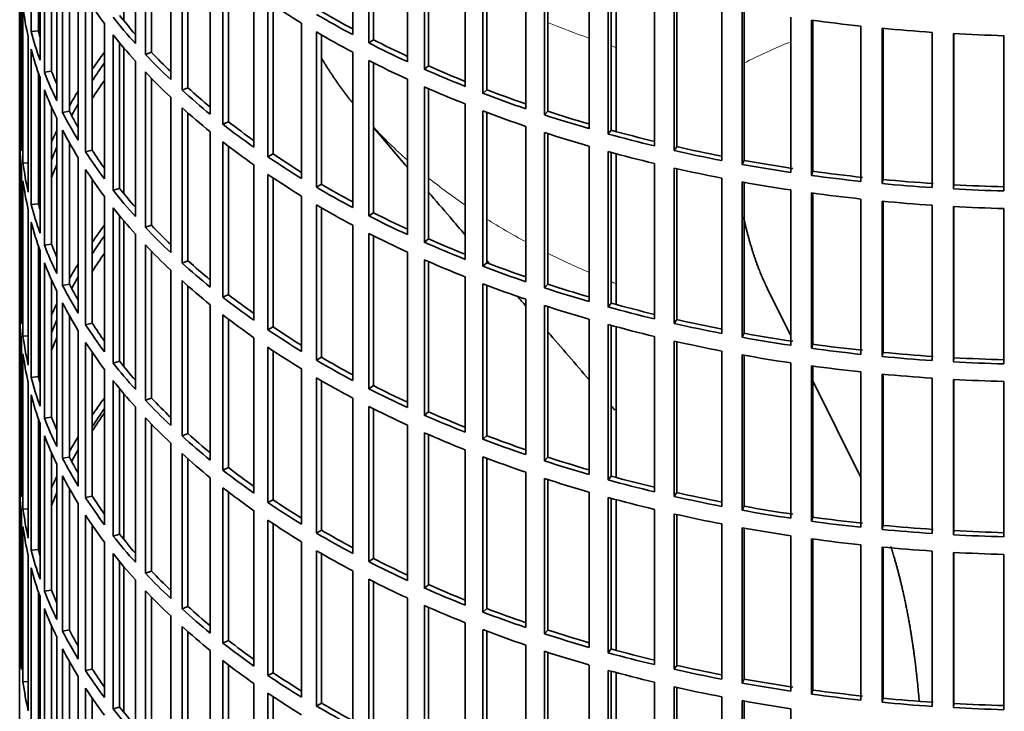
# Model space of a CAD drawing. Header units: millimetres. Extents: x 372 to 1264, y -1719 to 1600.
# Tile 3 of 26: x 971 to 1108, y -1563 to -1466. Entities that reach past the tile are written whole.
import ezdxf

# ---------------------------------------------------------------- set-up
doc = ezdxf.new("R2010")
doc.units = ezdxf.units.MM
doc.layers.add('VSI344-454_FILTR', color=7, linetype='Continuous')
doc.layers.add('VSI344-454_SUPPO', color=7, linetype='Continuous')

# ---------------------------------------------------------------- blocks, each defined once
blk = doc.blocks.new('SE4')
at = {"layer": 'VSI344-454_FILTR', "color": 7, "linetype": 'Continuous', "lineweight": 35}
for p, q in [((970.85, -1324.7), (970.85, -1564.75)), ((972.47, -1467.93), (972.47, -1446.29)), ((1017.23, -1468.36), (1017.23, -1446.73)), ((986.96, -1469.59), (986.96, -1447.96)), ((1019.45, -1469.51), (1019.45, -1447.88)), ((1020.09, -1469.07), (1020.09, -1448.2)), ((973.45, -1467.83), (973.45, -1449.6)), ((988.36, -1471.11), (988.36, -1449.48)), ((973.69, -1471.93), (973.69, -1450.29)), ((989.22, -1470.82), (989.22, -1450.38)), ((1024.84, -1472.13), (1024.84, -1450.49)), ((1027.19, -1473.19), (1027.19, -1451.55)), ((974.31, -1473.61), (974.31, -1451.98)), ((1027.77, -1472.72), (1027.77, -1451.81)), ((975.28, -1473.47), (975.28, -1454.32)), ((991.88, -1474.63), (991.88, -1452.99)), ((1032.88, -1475.57), (1032.88, -1453.94)), ((993.46, -1476.09), (993.46, -1454.45)), ((994.28, -1475.77), (994.28, -1455.19)), ((1035.35, -1476.54), (1035.35, -1454.9)), ((1035.88, -1476.05), (1035.88, -1455.1)), ((976.01, -1477.55), (976.01, -1455.92)), ((1041.32, -1478.69), (1041.32, -1457.05)), ((976.83, -1479.21), (976.83, -1457.57)), ((997.39, -1479.46), (997.39, -1457.82)), ((1043.9, -1479.55), (1043.9, -1457.91)), ((1044.37, -1479.04), (1044.37, -1458.06)), ((970.86, -1480.49), (970.86, -1458.86)), ((977.78, -1479.03), (977.78, -1459.34)), ((999.14, -1480.85), (999.14, -1459.21)), ((999.93, -1480.5), (999.93, -1459.82)), ((1050.11, -1481.46), (1050.11, -1459.82)), ((1052.79, -1482.21), (1052.79, -1460.57)), ((1053.2, -1481.68), (1053.2, -1460.68)), ((979, -1483.07), (979, -1461.43)), ((1003.47, -1484.05), (1003.47, -1462.41)), ((1059.22, -1483.86), (1059.22, -1462.23)), ((971.11, -1484.55), (971.11, -1462.92)), ((980.02, -1484.69), (980.02, -1463.05)), ((1005.39, -1485.37), (1005.39, -1463.73)), ((1061.98, -1484.51), (1061.98, -1462.87)), ((1062.33, -1483.97), (1062.33, -1462.95)), ((971.31, -1486.27), (971.31, -1464.63)), ((980.95, -1484.47), (980.95, -1464.44)), ((1006.13, -1484.98), (1006.13, -1464.23)), ((1068.59, -1485.9), (1068.59, -1464.26)), ((1071.43, -1486.43), (1071.43, -1464.79)), ((1071.71, -1485.87), (1071.71, -1464.84)), ((1078.19, -1487.55), (1078.19, -1465.91)), ((1081.09, -1487.97), (1081.09, -1466.33)), ((1081.29, -1487.4), (1081.29, -1466.36)), ((973.45, -1467.83), (972.47, -1467.93)), ((982.66, -1488.46), (982.66, -1466.82)), ((1010.1, -1488.39), (1010.1, -1466.75)), ((1012.17, -1489.63), (1012.17, -1467.99)), ((1087.97, -1488.81), (1087.97, -1467.17)), ((1090.9, -1489.11), (1090.9, -1467.47)), ((1091.04, -1488.54), (1091.04, -1467.48)), ((1097.87, -1489.67), (1097.87, -1468.04)), ((972.05, -1490.31), (972.05, -1468.67)), ((983.87, -1490.03), (983.87, -1468.39)), ((1012.86, -1489.21), (1012.86, -1468.39)), ((1020.09, -1469.07), (1019.45, -1469.51)), ((1100.84, -1489.85), (1100.84, -1468.22)), ((1100.91, -1489.28), (1100.91, -1468.22)), ((1107.86, -1490.14), (1107.86, -1468.5)), ((972.47, -1492.02), (972.47, -1470.38)), ((984.77, -1489.78), (984.77, -1469.5)), ((986.96, -1493.68), (986.96, -1472.04)), ((989.22, -1470.82), (988.36, -1471.11)), ((1017.23, -1492.45), (1017.23, -1470.81)), ((1019.45, -1493.6), (1019.45, -1471.96)), ((975.28, -1473.47), (974.31, -1473.61)), ((1020.09, -1493.16), (1020.09, -1472.29)), ((1027.77, -1472.72), (1027.19, -1473.19)), ((973.45, -1491.91), (973.45, -1473.69)), ((973.69, -1496.01), (973.69, -1474.38)), ((988.36, -1495.2), (988.36, -1473.56)), ((989.22, -1494.91), (989.22, -1474.47)), ((1024.84, -1496.21), (1024.84, -1474.58)), ((974.31, -1497.7), (974.31, -1476.06)), ((994.28, -1475.77), (993.46, -1476.09)), ((1027.19, -1497.27), (1027.19, -1475.64)), ((1027.77, -1496.81), (1027.77, -1475.89)), ((1035.88, -1476.05), (1035.35, -1476.54)), ((991.88, -1498.72), (991.88, -1477.08)), ((975.28, -1497.56), (975.28, -1478.41)), ((993.46, -1500.18), (993.46, -1478.54)), ((1032.88, -1499.66), (1032.88, -1478.02)), ((1035.35, -1500.62), (1035.35, -1478.99)), ((976.01, -1501.64), (976.01, -1480)), ((977.78, -1479.03), (976.83, -1479.21)), ((994.28, -1499.85), (994.28, -1479.28)), ((1035.88, -1500.13), (1035.88, -1479.19)), ((1044.37, -1479.04), (1043.9, -1479.55)), ((971.11, -1480.49), (970.86, -1480.49)), ((976.83, -1503.3), (976.83, -1481.66)), ((999.93, -1480.5), (999.14, -1480.85)), ((1041.32, -1502.77), (1041.32, -1481.14)), ((1053.2, -1481.68), (1052.79, -1482.21)), ((970.86, -1504.58), (970.86, -1482.94)), ((997.39, -1503.54), (997.39, -1481.91)), ((1043.9, -1503.64), (1043.9, -1482)), ((1044.37, -1503.13), (1044.37, -1482.15)), ((977.78, -1503.12), (977.78, -1483.43)), ((980.95, -1484.47), (980.02, -1484.69)), ((999.14, -1504.94), (999.14, -1483.3)), ((999.93, -1504.58), (999.93, -1483.91)), ((1050.11, -1505.54), (1050.11, -1483.91)), ((1062.33, -1483.97), (1061.98, -1484.51)), ((979, -1507.16), (979, -1485.52)), ((1006.13, -1484.98), (1005.39, -1485.37)), ((1052.79, -1506.3), (1052.79, -1484.66)), ((1053.2, -1505.77), (1053.2, -1484.77)), ((971.11, -1508.64), (971.11, -1487)), ((972.05, -1486.23), (971.31, -1486.27)), ((980.02, -1508.78), (980.02, -1487.14)), ((1003.47, -1508.14), (1003.47, -1486.5)), ((1059.22, -1507.95), (1059.22, -1486.31)), ((1061.98, -1508.59), (1061.98, -1486.96)), ((1062.33, -1508.05), (1062.33, -1487.03)), ((1071.71, -1485.87), (1071.43, -1486.43)), ((980.95, -1508.56), (980.95, -1488.53)), ((1005.39, -1509.46), (1005.39, -1487.82)), ((1006.13, -1509.07), (1006.13, -1488.32)), ((1068.59, -1509.98), (1068.59, -1488.35)), ((1081.29, -1487.4), (1081.09, -1487.97)), ((1091.04, -1488.54), (1090.9, -1489.11)), ((971.31, -1510.36), (971.31, -1488.72)), ((984.77, -1489.78), (983.87, -1490.03)), ((1012.86, -1489.21), (1012.17, -1489.63)), ((1071.43, -1510.52), (1071.43, -1488.88)), ((1071.71, -1509.96), (1071.71, -1488.93)), ((1100.91, -1489.28), (1100.84, -1489.85)), ((982.66, -1512.54), (982.66, -1490.91)), ((1010.1, -1512.48), (1010.1, -1490.84)), ((1078.19, -1511.64), (1078.19, -1490)), ((1081.09, -1512.05), (1081.09, -1490.41)), ((1081.29, -1511.49), (1081.29, -1490.44)), ((1087.97, -1512.9), (1087.97, -1491.26)), ((973.45, -1491.91), (972.47, -1492.02)), ((983.87, -1514.12), (983.87, -1492.48)), ((1012.17, -1513.71), (1012.17, -1492.08)), ((1012.86, -1513.3), (1012.86, -1492.48)), ((1090.9, -1513.2), (1090.9, -1491.56)), ((1091.04, -1512.62), (1091.04, -1491.57)), ((1097.87, -1513.76), (1097.87, -1492.12)), ((1100.84, -1513.94), (1100.84, -1492.3)), ((1100.91, -1513.36), (1100.91, -1492.31)), ((1107.86, -1514.22), (1107.86, -1492.59)), ((972.05, -1514.4), (972.05, -1492.76)), ((984.77, -1513.86), (984.77, -1493.59)), ((1020.09, -1493.16), (1019.45, -1493.6)), ((972.47, -1516.1), (972.47, -1494.46)), ((989.22, -1494.91), (988.36, -1495.2)), ((1017.23, -1516.54), (1017.23, -1494.9)), ((986.96, -1517.77), (986.96, -1496.13)), ((1019.45, -1517.69), (1019.45, -1496.05)), ((1020.09, -1517.25), (1020.09, -1496.38)), ((1027.77, -1496.81), (1027.19, -1497.27)), ((973.45, -1516), (973.45, -1497.77)), ((975.28, -1497.56), (974.31, -1497.7)), ((988.36, -1519.29), (988.36, -1497.65)), ((973.69, -1520.1), (973.69, -1498.46)), ((989.22, -1519), (989.22, -1498.55)), ((1024.84, -1520.3), (1024.84, -1498.66)), ((974.31, -1521.79), (974.31, -1500.15)), ((994.28, -1499.85), (993.46, -1500.18)), ((1027.19, -1521.36), (1027.19, -1499.72)), ((1027.77, -1520.89), (1027.77, -1499.98)), ((1035.88, -1500.13), (1035.35, -1500.62)), ((991.88, -1522.8), (991.88, -1501.17)), ((1032.88, -1523.75), (1032.88, -1502.11)), ((975.28, -1521.65), (975.28, -1502.5)), ((977.78, -1503.12), (976.83, -1503.3)), ((993.46, -1524.26), (993.46, -1502.63)), ((994.28, -1523.94), (994.28, -1503.37)), ((1035.35, -1524.71), (1035.35, -1503.07)), ((1035.88, -1524.22), (1035.88, -1503.27)), ((1044.37, -1503.13), (1043.9, -1503.64)), ((971.11, -1504.58), (970.86, -1504.58)), ((976.01, -1525.73), (976.01, -1504.09)), ((999.93, -1504.58), (999.14, -1504.94)), ((976.83, -1527.38), (976.83, -1505.74)), ((997.39, -1527.63), (997.39, -1505.99)), ((1041.32, -1526.86), (1041.32, -1505.22)), ((1043.9, -1527.72), (1043.9, -1506.09)), ((1044.37, -1527.21), (1044.37, -1506.24)), ((1053.2, -1505.77), (1052.79, -1506.3)), ((970.86, -1528.67), (970.86, -1507.03)), ((977.78, -1527.2), (977.78, -1507.52)), ((999.14, -1529.02), (999.14, -1507.39)), ((980.95, -1508.56), (980.02, -1508.78)), ((999.93, -1528.67), (999.93, -1507.99)), ((1006.13, -1509.07), (1005.39, -1509.46)), ((1050.11, -1529.63), (1050.11, -1507.99)), ((1052.79, -1530.38), (1052.79, -1508.75)), ((1053.2, -1529.86), (1053.2, -1508.86)), ((1062.33, -1508.05), (1061.98, -1508.59)), ((972.05, -1510.31), (971.31, -1510.36)), ((979, -1531.24), (979, -1509.61)), ((1059.22, -1532.04), (1059.22, -1510.4)), ((1071.71, -1509.96), (1071.43, -1510.52)), ((971.11, -1532.73), (971.11, -1511.09)), ((980.02, -1532.86), (980.02, -1511.23)), ((1003.47, -1532.22), (1003.47, -1510.59)), ((1061.98, -1532.68), (1061.98, -1511.04)), ((1062.33, -1532.14), (1062.33, -1511.12)), ((1081.29, -1511.49), (1081.09, -1512.05)), ((971.31, -1534.44), (971.31, -1512.81)), ((980.95, -1532.65), (980.95, -1512.61)), ((1005.39, -1533.54), (1005.39, -1511.91)), ((1006.13, -1533.16), (1006.13, -1512.4)), ((1068.59, -1534.07), (1068.59, -1512.43)), ((1071.43, -1534.6), (1071.43, -1512.97)), ((1071.71, -1534.05), (1071.71, -1513.02)), ((1091.04, -1512.62), (1090.9, -1513.2)), ((984.77, -1513.86), (983.87, -1514.12)), ((1012.86, -1513.3), (1012.17, -1513.71)), ((1078.19, -1535.72), (1078.19, -1514.08)), ((1081.09, -1536.14), (1081.09, -1514.5)), ((1081.29, -1535.57), (1081.29, -1514.53)), ((1100.91, -1513.36), (1100.84, -1513.94)), ((973.45, -1516), (972.47, -1516.1)), ((982.66, -1536.63), (982.66, -1514.99)), ((1010.1, -1536.56), (1010.1, -1514.93)), ((1087.97, -1536.98), (1087.97, -1515.35)), ((1090.9, -1537.28), (1090.9, -1515.64)), ((1091.04, -1536.71), (1091.04, -1515.66)), ((972.05, -1538.48), (972.05, -1516.85)), ((983.87, -1538.2), (983.87, -1516.56)), ((1012.17, -1537.8), (1012.17, -1516.16)), ((1012.86, -1537.39), (1012.86, -1516.57)), ((1020.09, -1517.25), (1019.45, -1517.69)), ((1097.87, -1537.85), (1097.87, -1516.21)), ((1100.84, -1538.03), (1100.84, -1516.39)), ((1100.91, -1537.45), (1100.91, -1516.39)), ((1107.86, -1538.31), (1107.86, -1516.67)), ((972.47, -1540.19), (972.47, -1518.55)), ((984.77, -1537.95), (984.77, -1517.68)), ((989.22, -1519), (988.36, -1519.29)), ((1017.23, -1540.62), (1017.23, -1518.99)), ((986.96, -1541.85), (986.96, -1520.22)), ((1019.45, -1541.77), (1019.45, -1520.14)), ((1020.09, -1541.33), (1020.09, -1520.46)), ((1027.77, -1520.89), (1027.19, -1521.36)), ((973.45, -1540.09), (973.45, -1521.86)), ((973.69, -1544.19), (973.69, -1522.55)), ((975.28, -1521.65), (974.31, -1521.79)), ((988.36, -1543.37), (988.36, -1521.74)), ((989.22, -1543.08), (989.22, -1522.64)), ((1024.84, -1544.39), (1024.84, -1522.75)), ((974.31, -1545.87), (974.31, -1524.24)), ((994.28, -1523.94), (993.46, -1524.26)), ((1027.19, -1545.45), (1027.19, -1523.81)), ((1027.77, -1544.98), (1027.77, -1524.07)), ((1035.88, -1524.22), (1035.35, -1524.71)), ((991.88, -1546.89), (991.88, -1525.25)), ((975.28, -1545.73), (975.28, -1526.58)), ((993.46, -1548.35), (993.46, -1526.71)), ((1032.88, -1547.83), (1032.88, -1526.2)), ((976.01, -1549.81), (976.01, -1528.18)), ((977.78, -1527.2), (976.83, -1527.38)), ((994.28, -1548.03), (994.28, -1527.45)), ((1035.35, -1548.8), (1035.35, -1527.16)), ((1035.88, -1548.31), (1035.88, -1527.36)), ((1044.37, -1527.21), (1043.9, -1527.72)), ((971.11, -1528.66), (970.86, -1528.67)), ((999.93, -1528.67), (999.14, -1529.02)), ((1041.32, -1550.95), (1041.32, -1529.31)), ((976.83, -1551.47), (976.83, -1529.83)), ((997.39, -1551.72), (997.39, -1530.08)), ((1043.9, -1551.81), (1043.9, -1530.17)), ((1044.37, -1551.3), (1044.37, -1530.32)), ((1053.2, -1529.86), (1052.79, -1530.38)), ((970.86, -1552.75), (970.86, -1531.12)), ((977.78, -1551.29), (977.78, -1531.6)), ((999.14, -1553.11), (999.14, -1531.47)), ((999.93, -1552.76), (999.93, -1532.08)), ((1050.11, -1553.72), (1050.11, -1532.08)), ((1062.33, -1532.14), (1061.98, -1532.68)), ((979, -1555.33), (979, -1533.69)), ((980.95, -1532.65), (980.02, -1532.86)), ((1006.13, -1533.16), (1005.39, -1533.54)), ((1052.79, -1554.47), (1052.79, -1532.83)), ((1053.2, -1553.94), (1053.2, -1532.94)), ((971.11, -1556.81), (971.11, -1535.18)), ((972.05, -1534.4), (971.31, -1534.44)), ((1003.47, -1556.31), (1003.47, -1534.67)), ((1059.22, -1556.12), (1059.22, -1534.49)), ((1061.98, -1556.77), (1061.98, -1535.13)), ((1071.71, -1534.05), (1071.43, -1534.6)), ((980.02, -1556.95), (980.02, -1535.31)), ((1005.39, -1557.63), (1005.39, -1535.99)), ((1006.13, -1557.24), (1006.13, -1536.49)), ((1062.33, -1556.23), (1062.33, -1535.21)), ((1068.59, -1558.16), (1068.59, -1536.52)), ((1081.29, -1535.57), (1081.09, -1536.14)), ((971.31, -1558.53), (971.31, -1536.89)), ((980.95, -1556.73), (980.95, -1536.7)), ((1012.86, -1537.39), (1012.17, -1537.8)), ((1071.43, -1558.69), (1071.43, -1537.05)), ((1071.71, -1558.13), (1071.71, -1537.1)), ((1091.04, -1536.71), (1090.9, -1537.28)), ((1100.91, -1537.45), (1100.84, -1538.03)), ((982.66, -1560.72), (982.66, -1539.08)), ((984.77, -1537.95), (983.87, -1538.2)), ((1010.1, -1560.65), (1010.1, -1539.01)), ((1078.19, -1559.81), (1078.19, -1538.17)), ((1081.09, -1560.23), (1081.09, -1538.59)), ((1081.29, -1559.66), (1081.29, -1538.62)), ((973.45, -1540.09), (972.47, -1540.19)), ((983.87, -1562.29), (983.87, -1540.65)), ((1012.17, -1561.89), (1012.17, -1540.25)), ((1012.86, -1561.47), (1012.86, -1540.65)), ((1087.97, -1561.07), (1087.97, -1539.43)), ((1090.9, -1561.37), (1090.9, -1539.73)), ((1091.04, -1560.8), (1091.04, -1539.74)), ((1097.87, -1561.93), (1097.87, -1540.3)), ((1100.84, -1562.11), (1100.84, -1540.48)), ((1100.91, -1561.54), (1100.91, -1540.48)), ((972.05, -1562.57), (972.05, -1540.93)), ((984.77, -1562.04), (984.77, -1541.76)), ((1020.09, -1541.33), (1019.45, -1541.77)), ((1107.86, -1562.4), (1107.86, -1540.76)), ((972.47, -1564.27), (972.47, -1542.64)), ((989.22, -1543.08), (988.36, -1543.37)), ((1017.23, -1564.71), (1017.23, -1543.07)), ((986.96, -1565.94), (986.96, -1544.3)), ((1019.45, -1565.86), (1019.45, -1544.22)), ((1020.09, -1565.42), (1020.09, -1544.55)), ((973.45, -1564.17), (973.45, -1545.95)), ((975.28, -1545.73), (974.31, -1545.87)), ((988.36, -1567.46), (988.36, -1545.82)), ((1027.77, -1544.98), (1027.19, -1545.45)), ((973.69, -1568.27), (973.69, -1546.64)), ((989.22, -1567.17), (989.22, -1546.73)), ((1024.84, -1568.47), (1024.84, -1546.84)), ((974.31, -1569.96), (974.31, -1548.32)), ((994.28, -1548.03), (993.46, -1548.35)), ((1027.19, -1569.53), (1027.19, -1547.9)), ((1027.77, -1569.07), (1027.77, -1548.15)), ((1035.88, -1548.31), (1035.35, -1548.8)), ((991.88, -1570.98), (991.88, -1549.34)), ((975.28, -1569.82), (975.28, -1550.67)), ((977.78, -1551.29), (976.83, -1551.47)), ((993.46, -1572.44), (993.46, -1550.8)), ((994.28, -1572.11), (994.28, -1551.54)), ((1032.88, -1571.92), (1032.88, -1550.28)), ((1035.35, -1572.88), (1035.35, -1551.25)), ((1035.88, -1572.39), (1035.88, -1551.45)), ((1044.37, -1551.3), (1043.9, -1551.81)), ((971.11, -1552.75), (970.86, -1552.75)), ((976.01, -1573.9), (976.01, -1552.26)), ((999.93, -1552.76), (999.14, -1553.11)), ((976.83, -1575.56), (976.83, -1553.92)), ((997.39, -1575.8), (997.39, -1554.17)), ((1041.32, -1575.03), (1041.32, -1553.4)), ((1043.9, -1575.9), (1043.9, -1554.26)), ((1053.2, -1553.94), (1052.79, -1554.47)), ((977.78, -1575.38), (977.78, -1555.69)), ((999.14, -1577.2), (999.14, -1555.56)), ((1044.37, -1575.39), (1044.37, -1554.41)), ((980.95, -1556.73), (980.02, -1556.95)), ((999.93, -1576.84), (999.93, -1556.17)), ((1050.11, -1577.8), (1050.11, -1556.17)), ((1052.79, -1578.56), (1052.79, -1556.92)), ((1053.2, -1578.03), (1053.2, -1557.03)), ((1062.33, -1556.23), (1061.98, -1556.77)), ((972.05, -1558.49), (971.31, -1558.53)), ((979, -1579.42), (979, -1557.78)), ((1006.13, -1557.24), (1005.39, -1557.63)), ((1071.71, -1558.13), (1071.43, -1558.69)), ((980.02, -1581.04), (980.02, -1559.4)), ((1003.47, -1580.4), (1003.47, -1558.76)), ((1059.22, -1580.21), (1059.22, -1558.57)), ((1061.98, -1580.85), (1061.98, -1559.22)), ((1062.33, -1580.31), (1062.33, -1559.29)), ((1081.29, -1559.66), (1081.09, -1560.23)), ((980.95, -1580.82), (980.95, -1560.79)), ((1005.39, -1581.72), (1005.39, -1560.08)), ((1006.13, -1581.33), (1006.13, -1560.58)), ((1068.59, -1582.24), (1068.59, -1560.61)), ((1071.43, -1582.78), (1071.43, -1561.14)), ((1071.71, -1582.22), (1071.71, -1561.19)), ((1091.04, -1560.8), (1090.9, -1561.37)), ((984.77, -1562.04), (983.87, -1562.29)), ((1012.86, -1561.47), (1012.17, -1561.89)), ((1078.19, -1583.9), (1078.19, -1562.26)), ((1100.91, -1561.54), (1100.84, -1562.11))]:
    blk.add_line(p, q, dxfattribs=at)
for centre, major_axis, start_param, end_param in [((1114.35, -1433.91), (-143.5, 0), 0.359458, 0.408487), ((1114.35, -1409.82), (-143.5, 0), 0.708524, 0.757553), ((1114.35, -1458), (-143.5, 0), 0.080205, 0.129234), ((1114.35, -1407.37), (-142.5, 0), 0.778165, 0.820895), ((1114.35, -1479.63), (-142.5, 0), -0.160582, -0.149846), ((1114.35, -1431.46), (-143.5, 0), 0.429271, 0.4783), ((1114.35, -1431.46), (-142.5, 0), 0.429099, 0.464583), ((1114.35, -1407.37), (-143.5, 0), 0.778337, 0.827366), ((1114.35, -1385.74), (-143.5, 0), 1.336842, 1.385871), ((1114.35, -1455.55), (-143.5, 0), 0.150018, 0.199048), ((1114.35, -1455.55), (-142.5, 0), 0.149846, 0.160582), ((1114.35, -1409.82), (-143.5, 0), 0.778337, 0.827366), ((1114.35, -1385.74), (-143.5, 0), 1.406655, 1.455685), ((1114.35, -1433.91), (-143.5, 0), 0.429271, 0.4783), ((1114.35, -1407.37), (-142.5, 0), 0.847978, 0.891566), ((1114.35, -1385.74), (-143.5, 0), 1.476469, 1.525498), ((1114.35, -1458), (-143.5, 0), 0.150018, 0.199048), ((1114.35, -1407.37), (-143.5, 0), 0.84815, 0.897179), ((1114.35, -1503.72), (-143.5, 0), -0.408487, -0.377404), ((1114.35, -1431.46), (-143.5, 0), 0.499084, 0.548113), ((1114.35, -1431.46), (-142.5, 0), 0.498912, 0.536508), ((1114.35, -1409.82), (-143.5, 0), 0.84815, 0.897179), ((1114.35, -1455.55), (-142.5, 0), 0.219659, 0.242088), ((1114.35, -1503.72), (-142.5, 0), -0.391958, -0.359286), ((1114.35, -1407.37), (-143.5, 0), 0.917963, 0.966992), ((1114.35, -1407.37), (-142.5, 0), 0.917791, 0.962144), ((1114.35, -1455.55), (-143.5, 0), 0.219831, 0.268861), ((1114.35, -1506.17), (-142.5, 0), -0.391958, -0.359286), ((1114.35, -1433.91), (-143.5, 0), 0.499084, 0.548113), ((1114.35, -1458), (-143.5, 0), 0.219831, 0.268861), ((1114.35, -1503.72), (-143.5, 0), -0.338674, -0.312019), ((1114.35, -1431.46), (-143.5, 0), 0.568897, 0.617927), ((1114.35, -1431.46), (-142.5, 0), 0.568725, 0.607984), ((1114.35, -1409.82), (-143.5, 0), 0.917963, 0.966992), ((1114.35, -1407.37), (-142.5, 0), 0.987604, 1.032651), ((1114.35, -1407.37), (-143.5, 0), 0.987776, 1.036806), ((1114.35, -1503.72), (-142.5, 0), -0.318152, -0.297119), ((1114.35, -1433.91), (-143.5, 0), 0.568897, 0.617927), ((1114.35, -1409.82), (-143.5, 0), 0.987776, 1.036806), ((1114.35, -1455.55), (-143.5, 0), 0.289645, 0.338674), ((1114.35, -1455.55), (-142.5, 0), 0.289473, 0.318152), ((1114.35, -1407.37), (-143.5, 0), 1.057589, 1.106619), ((1114.35, -1407.37), (-142.5, 0), 1.057417, 1.103102), ((1114.35, -1479.63), (-143.5, 0), 0.010392, 0.059421), ((1114.35, -1503.72), (-143.5, 0), -0.268861, -0.248955), ((1114.35, -1458), (-143.5, 0), 0.289645, 0.338674), ((1114.35, -1431.46), (-143.5, 0), 0.63871, 0.68774), ((1114.35, -1431.46), (-142.5, 0), 0.638538, 0.679153), ((1114.35, -1407.37), (-142.5, 0), 1.127231, 1.17351), ((1114.35, -1482.08), (-143.5, 0), 0.010392, 0.059421), ((1114.35, -1409.82), (-143.5, 0), 1.057589, 1.106619), ((1114.35, -1407.37), (-143.5, 0), 1.127403, 1.176432), ((1114.35, -1503.72), (-142.5, 0), -0.242088, -0.219659), ((1114.35, -1455.55), (-142.5, 0), 0.359286, 0.391958), ((1114.35, -1433.91), (-143.5, 0), 0.63871, 0.68774), ((1114.35, -1407.37), (-142.5, 0), 1.197044, 1.243883), ((1114.35, -1455.55), (-143.5, 0), 0.359458, 0.408487), ((1114.35, -1431.46), (-143.5, 0), 0.708524, 0.757553), ((1114.35, -1431.46), (-142.5, 0), 0.708352, 0.750104), ((1114.35, -1409.82), (-143.5, 0), 1.127403, 1.176432), ((1114.35, -1407.37), (-143.5, 0), 1.197216, 1.246245), ((1114.35, -1479.63), (-143.5, 0), 0.080205, 0.129234), ((1114.35, -1506.17), (-142.5, 0), -0.242088, -0.219659), ((1114.35, -1458), (-143.5, 0), 0.359458, 0.408487), ((1114.35, -1409.82), (-143.5, 0), 1.197216, 1.246245), ((1114.35, -1407.37), (-143.5, 0), 1.267029, 1.316058), ((1114.35, -1407.37), (-142.5, 0), 1.266857, 1.31623), ((1114.35, -1503.72), (-143.5, 0), -0.199048, -0.190533), ((1114.35, -1433.91), (-143.5, 0), 0.708524, 0.757553), ((1114.35, -1407.37), (-143.5, 0), 1.336842, 1.385871), ((1114.35, -1407.37), (-142.5, 0), 1.33667, 1.386044), ((1114.35, -1407.37), (-142.5, 0), 1.406483, 1.455857), ((1114.35, -1482.08), (-143.5, 0), 0.080205, 0.129234), ((1114.35, -1455.55), (-142.5, 0), 0.429099, 0.464583), ((1114.35, -1431.46), (-143.5, 0), 0.778337, 0.827366), ((1114.35, -1431.46), (-142.5, 0), 0.778165, 0.820895), ((1114.35, -1409.82), (-143.5, 0), 1.267029, 1.316058), ((1114.35, -1407.37), (-143.5, 0), 1.406655, 1.455685), ((1114.35, -1407.37), (-143.5, 0), 1.476469, 1.525498), ((1114.35, -1407.37), (-142.5, 0), 1.476296, 1.52567), ((1114.35, -1503.72), (-142.5, 0), -0.160582, -0.149846), ((1114.35, -1455.55), (-143.5, 0), 0.429271, 0.4783), ((1114.35, -1409.82), (-143.5, 0), 1.336842, 1.385871), ((1114.35, -1479.63), (-143.5, 0), 0.150018, 0.199048), ((1114.35, -1479.63), (-142.5, 0), 0.149846, 0.160582), ((1114.35, -1458), (-143.5, 0), 0.429271, 0.4783), ((1114.35, -1433.91), (-143.5, 0), 0.778337, 0.827366), ((1114.35, -1409.82), (-143.5, 0), 1.406655, 1.455685), ((1114.35, -1409.82), (-143.5, 0), 1.476469, 1.525498), ((1114.35, -1431.46), (-143.5, 0), 0.84815, 0.897179), ((1114.35, -1431.46), (-142.5, 0), 0.847978, 0.891566), ((1114.35, -1482.08), (-143.5, 0), 0.150018, 0.199048), ((1114.35, -1527.81), (-143.5, 0), -0.408487, -0.377404), ((1114.35, -1455.55), (-143.5, 0), 0.499084, 0.548113), ((1114.35, -1455.55), (-142.5, 0), 0.498912, 0.536508), ((1114.35, -1527.81), (-142.5, 0), -0.391958, -0.359286), ((1114.35, -1433.91), (-143.5, 0), 0.84815, 0.897179), ((1114.35, -1431.46), (-142.5, 0), 0.917791, 0.962144), ((1114.35, -1479.63), (-143.5, 0), 0.219831, 0.268861), ((1114.35, -1479.63), (-142.5, 0), 0.219659, 0.242088), ((1114.35, -1458), (-143.5, 0), 0.499084, 0.548113), ((1114.35, -1431.46), (-143.5, 0), 0.917963, 0.966992), ((1114.35, -1530.26), (-142.5, 0), -0.391958, -0.359286), ((1114.35, -1482.08), (-143.5, 0), 0.219831, 0.268861), ((1114.35, -1527.81), (-143.5, 0), -0.338674, -0.312019), ((1114.35, -1455.55), (-143.5, 0), 0.568897, 0.617927), ((1114.35, -1455.55), (-142.5, 0), 0.568725, 0.607984), ((1114.35, -1433.91), (-143.5, 0), 0.917963, 0.966992), ((1114.35, -1431.46), (-143.5, 0), 0.987776, 1.036806), ((1114.35, -1431.46), (-142.5, 0), 0.987604, 1.032651), ((1114.35, -1527.81), (-142.5, 0), -0.318152, -0.297119), ((1114.35, -1479.63), (-143.5, 0), 0.289645, 0.338674), ((1114.35, -1479.63), (-142.5, 0), 0.289473, 0.318152), ((1114.35, -1458), (-143.5, 0), 0.568897, 0.617927), ((1114.35, -1433.91), (-143.5, 0), 0.987776, 1.036806), ((1114.35, -1431.46), (-143.5, 0), 1.057589, 1.106619), ((1114.35, -1431.46), (-142.5, 0), 1.057417, 1.103102), ((1114.35, -1503.72), (-143.5, 0), 0.010392, 0.059421), ((1114.35, -1455.55), (-143.5, 0), 0.63871, 0.68774), ((1114.35, -1455.55), (-142.5, 0), 0.638538, 0.679153), ((1114.35, -1527.81), (-143.5, 0), -0.268861, -0.248955), ((1114.35, -1482.08), (-143.5, 0), 0.289645, 0.338674), ((1114.35, -1433.91), (-143.5, 0), 1.057589, 1.106619), ((1114.35, -1431.46), (-143.5, 0), 1.127403, 1.176432), ((1114.35, -1431.46), (-142.5, 0), 1.127231, 1.17351), ((1114.35, -1506.17), (-143.5, 0), 0.010392, 0.059421), ((1114.35, -1458), (-143.5, 0), 0.63871, 0.68774), ((1114.35, -1527.81), (-142.5, 0), -0.242088, -0.219659), ((1114.35, -1479.63), (-143.5, 0), 0.359458, 0.408487), ((1114.35, -1479.63), (-142.5, 0), 0.359286, 0.391958), ((1114.35, -1455.55), (-142.5, 0), 0.708352, 0.750104), ((1114.35, -1433.91), (-143.5, 0), 1.127403, 1.176432), ((1114.35, -1431.46), (-143.5, 0), 1.197216, 1.246245), ((1114.35, -1431.46), (-142.5, 0), 1.197044, 1.243883), ((1114.35, -1503.72), (-143.5, 0), 0.080205, 0.129234), ((1114.35, -1455.55), (-143.5, 0), 0.708524, 0.757553), ((1114.35, -1431.46), (-143.5, 0), 1.267029, 1.316058), ((1114.35, -1431.46), (-142.5, 0), 1.266857, 1.31623), ((1114.35, -1527.81), (-143.5, 0), -0.199048, -0.190533), ((1114.35, -1530.26), (-142.5, 0), -0.242088, -0.219659), ((1114.35, -1482.08), (-143.5, 0), 0.359458, 0.408487), ((1114.35, -1433.91), (-143.5, 0), 1.197216, 1.246245), ((1114.35, -1431.46), (-142.5, 0), 1.33667, 1.386044), ((1114.35, -1506.17), (-143.5, 0), 0.080205, 0.129234), ((1114.35, -1458), (-143.5, 0), 0.708524, 0.757553), ((1114.35, -1433.91), (-143.5, 0), 1.267029, 1.316058), ((1114.35, -1431.46), (-143.5, 0), 1.336842, 1.385871), ((1114.35, -1431.46), (-143.5, 0), 1.406655, 1.455685), ((1114.35, -1431.46), (-142.5, 0), 1.406483, 1.455857), ((1114.35, -1479.63), (-143.5, 0), 0.429271, 0.4783), ((1114.35, -1479.63), (-142.5, 0), 0.429099, 0.464583), ((1114.35, -1455.55), (-143.5, 0), 0.778337, 0.827366), ((1114.35, -1455.55), (-142.5, 0), 0.778165, 0.820895), ((1114.35, -1433.91), (-143.5, 0), 1.336842, 1.385871), ((1114.35, -1431.46), (-143.5, 0), 1.476469, 1.525498), ((1114.35, -1431.46), (-142.5, 0), 1.476296, 1.52567), ((1114.35, -1527.81), (-142.5, 0), -0.160582, -0.149846), ((1114.35, -1503.72), (-142.5, 0), 0.149846, 0.160582), ((1114.35, -1433.91), (-143.5, 0), 1.406655, 1.455685), ((1114.35, -1503.72), (-143.5, 0), 0.150018, 0.199048), ((1114.35, -1482.08), (-143.5, 0), 0.429271, 0.4783), ((1114.35, -1458), (-143.5, 0), 0.778337, 0.827366), ((1114.35, -1455.55), (-142.5, 0), 0.847978, 0.891566), ((1114.35, -1433.91), (-143.5, 0), 1.476469, 1.525498), ((1114.35, -1506.17), (-143.5, 0), 0.150018, 0.199048), ((1114.35, -1455.55), (-143.5, 0), 0.84815, 0.897179), ((1114.35, -1551.89), (-143.5, 0), -0.408487, -0.377404), ((1114.35, -1479.63), (-143.5, 0), 0.499084, 0.548113), ((1114.35, -1479.63), (-142.5, 0), 0.498912, 0.536508), ((1114.35, -1551.89), (-142.5, 0), -0.391958, -0.359286), ((1114.35, -1458), (-143.5, 0), 0.84815, 0.897179), ((1114.35, -1455.55), (-143.5, 0), 0.917963, 0.966992), ((1114.35, -1455.55), (-142.5, 0), 0.917791, 0.962144), ((1114.35, -1503.72), (-143.5, 0), 0.219831, 0.268861), ((1114.35, -1503.72), (-142.5, 0), 0.219659, 0.242088), ((1114.35, -1482.08), (-143.5, 0), 0.499084, 0.548113), ((1114.35, -1506.17), (-143.5, 0), 0.219831, 0.268861), ((1114.35, -1479.63), (-142.5, 0), 0.568725, 0.607984), ((1114.35, -1458), (-143.5, 0), 0.917963, 0.966992), ((1114.35, -1455.55), (-142.5, 0), 0.987604, 1.032651), ((1114.35, -1551.89), (-143.5, 0), -0.338674, -0.312019), ((1114.35, -1479.63), (-143.5, 0), 0.568897, 0.617927), ((1114.35, -1455.55), (-143.5, 0), 0.987776, 1.036806), ((1114.35, -1551.89), (-142.5, 0), -0.318152, -0.297119), ((1114.35, -1482.08), (-143.5, 0), 0.568897, 0.617927), ((1114.35, -1503.72), (-143.5, 0), 0.289645, 0.338674), ((1114.35, -1503.72), (-142.5, 0), 0.289473, 0.318152), ((1114.35, -1458), (-143.5, 0), 0.987776, 1.036806), ((1114.35, -1455.55), (-143.5, 0), 1.057589, 1.106619), ((1114.35, -1455.55), (-142.5, 0), 1.057417, 1.103102), ((1114.35, -1527.81), (-143.5, 0), 0.010392, 0.059421), ((1114.35, -1479.63), (-143.5, 0), 0.63871, 0.68774), ((1114.35, -1479.63), (-142.5, 0), 0.638538, 0.679153), ((1114.35, -1551.89), (-143.5, 0), -0.268861, -0.248955), ((1114.35, -1506.17), (-143.5, 0), 0.289645, 0.338674), ((1114.35, -1458), (-143.5, 0), 1.057589, 1.106619), ((1114.35, -1455.55), (-143.5, 0), 1.127403, 1.176432), ((1114.35, -1455.55), (-142.5, 0), 1.127231, 1.17351), ((1114.35, -1530.26), (-143.5, 0), 0.010392, 0.059421), ((1114.35, -1551.89), (-142.5, 0), -0.242088, -0.219659), ((1114.35, -1482.08), (-143.5, 0), 0.63871, 0.68774), ((1114.35, -1455.55), (-142.5, 0), 1.197044, 1.243883), ((1114.35, -1503.72), (-143.5, 0), 0.359458, 0.408487), ((1114.35, -1503.72), (-142.5, 0), 0.359286, 0.391958), ((1114.35, -1479.63), (-143.5, 0), 0.708524, 0.757553), ((1114.35, -1479.63), (-142.5, 0), 0.708352, 0.750104), ((1114.35, -1458), (-143.5, 0), 1.127403, 1.176432), ((1114.35, -1455.55), (-143.5, 0), 1.197216, 1.246245), ((1114.35, -1527.81), (-143.5, 0), 0.080205, 0.129234), ((1114.35, -1458), (-143.5, 0), 1.197216, 1.246245), ((1114.35, -1455.55), (-143.5, 0), 1.267029, 1.316058), ((1114.35, -1455.55), (-142.5, 0), 1.266857, 1.31623), ((1114.35, -1551.89), (-143.5, 0), -0.199048, -0.190533), ((1114.35, -1506.17), (-143.5, 0), 0.359458, 0.408487), ((1114.35, -1482.08), (-143.5, 0), 0.708524, 0.757553), ((1114.35, -1455.55), (-143.5, 0), 1.336842, 1.385871), ((1114.35, -1455.55), (-142.5, 0), 1.33667, 1.386044), ((1114.35, -1530.26), (-143.5, 0), 0.080205, 0.129234), ((1114.35, -1479.63), (-143.5, 0), 0.778337, 0.827366), ((1114.35, -1479.63), (-142.5, 0), 0.778165, 0.820895), ((1114.35, -1458), (-143.5, 0), 1.267029, 1.316058), ((1114.35, -1455.55), (-143.5, 0), 1.406655, 1.455685), ((1114.35, -1455.55), (-142.5, 0), 1.406483, 1.455857), ((1114.35, -1455.55), (-142.5, 0), 1.476296, 1.52567), ((1114.35, -1551.89), (-142.5, 0), -0.160582, -0.149846), ((1114.35, -1503.72), (-143.5, 0), 0.429271, 0.4783), ((1114.35, -1503.72), (-142.5, 0), 0.429099, 0.464583), ((1114.35, -1458), (-143.5, 0), 1.336842, 1.385871), ((1114.35, -1455.55), (-143.5, 0), 1.476469, 1.525498), ((1114.35, -1527.81), (-143.5, 0), 0.150018, 0.199048), ((1114.35, -1527.81), (-142.5, 0), 0.149846, 0.160582), ((1114.35, -1506.17), (-143.5, 0), 0.429271, 0.4783), ((1114.35, -1482.08), (-143.5, 0), 0.778337, 0.827366), ((1114.35, -1458), (-143.5, 0), 1.406655, 1.455685), ((1114.35, -1458), (-143.5, 0), 1.476469, 1.525498), ((1114.35, -1479.63), (-143.5, 0), 0.84815, 0.897179), ((1114.35, -1479.63), (-142.5, 0), 0.847978, 0.891566), ((1114.35, -1530.26), (-143.5, 0), 0.150018, 0.199048), ((1114.35, -1503.72), (-143.5, 0), 0.499084, 0.548113), ((1114.35, -1503.72), (-142.5, 0), 0.498912, 0.536508), ((1114.35, -1482.08), (-143.5, 0), 0.84815, 0.897179), ((1114.35, -1527.81), (-143.5, 0), 0.219831, 0.268861), ((1114.35, -1527.81), (-142.5, 0), 0.219659, 0.242088), ((1114.35, -1506.17), (-143.5, 0), 0.499084, 0.548113), ((1114.35, -1479.63), (-143.5, 0), 0.917963, 0.966992), ((1114.35, -1479.63), (-142.5, 0), 0.917791, 0.962144), ((1114.35, -1530.26), (-143.5, 0), 0.219831, 0.268861), ((1114.35, -1503.72), (-143.5, 0), 0.568897, 0.617927), ((1114.35, -1503.72), (-142.5, 0), 0.568725, 0.607984), ((1114.35, -1482.08), (-143.5, 0), 0.917963, 0.966992), ((1114.35, -1479.63), (-143.5, 0), 0.987776, 1.036806), ((1114.35, -1479.63), (-142.5, 0), 0.987604, 1.032651), ((1114.35, -1527.81), (-143.5, 0), 0.289645, 0.338674), ((1114.35, -1527.81), (-142.5, 0), 0.289473, 0.318152), ((1114.35, -1506.17), (-143.5, 0), 0.568897, 0.617927), ((1114.35, -1482.08), (-143.5, 0), 0.987776, 1.036806), ((1114.35, -1479.63), (-142.5, 0), 1.057417, 1.103102), ((1114.35, -1551.89), (-143.5, 0), 0.010392, 0.059421), ((1114.35, -1503.72), (-142.5, 0), 0.638538, 0.679153), ((1114.35, -1479.63), (-143.5, 0), 1.057589, 1.106619), ((1114.35, -1530.26), (-143.5, 0), 0.289645, 0.338674), ((1114.35, -1503.72), (-143.5, 0), 0.63871, 0.68774), ((1114.35, -1482.08), (-143.5, 0), 1.057589, 1.106619), ((1114.35, -1479.63), (-142.5, 0), 1.127231, 1.17351), ((1114.35, -1506.17), (-143.5, 0), 0.63871, 0.68774), ((1114.35, -1479.63), (-143.5, 0), 1.127403, 1.176432), ((1114.35, -1527.81), (-143.5, 0), 0.359458, 0.408487), ((1114.35, -1527.81), (-142.5, 0), 0.359286, 0.391958), ((1114.35, -1482.08), (-143.5, 0), 1.127403, 1.176432), ((1114.35, -1479.63), (-143.5, 0), 1.197216, 1.246245), ((1114.35, -1479.63), (-142.5, 0), 1.197044, 1.243883), ((1114.35, -1503.72), (-143.5, 0), 0.708524, 0.757553), ((1114.35, -1503.72), (-142.5, 0), 0.708352, 0.750104), ((1114.35, -1479.63), (-142.5, 0), 1.266857, 1.31623), ((1114.35, -1551.89), (-143.5, 0), 0.080205, 0.129234), ((1114.35, -1530.26), (-143.5, 0), 0.359458, 0.408487), ((1114.35, -1482.08), (-143.5, 0), 1.197216, 1.246245), ((1114.35, -1479.63), (-143.5, 0), 1.267029, 1.316058), ((1114.35, -1479.63), (-142.5, 0), 1.33667, 1.386044), ((1114.35, -1506.17), (-143.5, 0), 0.708524, 0.757553), ((1114.35, -1482.08), (-143.5, 0), 1.267029, 1.316058), ((1114.35, -1479.63), (-143.5, 0), 1.336842, 1.385871), ((1114.35, -1479.63), (-142.5, 0), 1.406483, 1.455857), ((1114.35, -1527.81), (-143.5, 0), 0.429271, 0.4783), ((1114.35, -1527.81), (-142.5, 0), 0.429099, 0.464583), ((1114.35, -1503.72), (-143.5, 0), 0.778337, 0.827366), ((1114.35, -1503.72), (-142.5, 0), 0.778165, 0.820895), ((1114.35, -1479.63), (-143.5, 0), 1.406655, 1.455685), ((1114.35, -1479.63), (-143.5, 0), 1.476469, 1.525498), ((1114.35, -1479.63), (-142.5, 0), 1.476296, 1.52567)]:
    blk.add_ellipse(centre, major_axis=major_axis, ratio=0.57735, start_param=start_param, end_param=end_param, dxfattribs=at)
at = {"layer": 'VSI344-454_SUPPO', "color": 7, "linetype": 'Continuous', "lineweight": 35}
for p, q in [((985.33, -1466.38), (985.33, -1446.08)), ((1053.87, -1481.87), (1053.87, -1460.87)), ((985.33, -1490.46), (985.33, -1470.17)), ((1020.09, -1481.3), (1024.53, -1486.5)), ((1053.87, -1505.95), (1053.87, -1484.95)), ((985.33, -1514.55), (985.33, -1494.25)), ((1078.19, -1510.3), (1074.97, -1503.78)), ((1053.87, -1530.04), (1053.87, -1509.04)), ((1087.97, -1530.05), (1081.29, -1516.57)), ((985.33, -1538.64), (985.33, -1518.34)), ((1053.87, -1554.13), (1053.87, -1533.13)), ((985.33, -1562.72), (985.33, -1542.43)), ((1053.87, -1578.21), (1053.87, -1557.21))]:
    blk.add_line(p, q, dxfattribs=at)
at = {"layer": 'VSI344-454_SUPPO', "color": 4, "linetype": 'Continuous', "lineweight": 9}
for centre, major_axis, start_param, end_param in [((1114.35, -1408.97), (-122, 0), 0.959843, 1.01622), ((1114.35, -1499.52), (-63.54, 0), -0.965361, -0.834953), ((1114.35, -1408.97), (-122, 0), 1.045723, 1.052104), ((1114.35, -1452.23), (-106.8, 0), 0.489473, 0.576926), ((1114.35, -1452.23), (-106.8, 0), 0.625563, 0.703086), ((1114.35, -1452.23), (-106.8, 0), 0.745517, 0.817782), ((1114.35, -1452.23), (-106.8, 0), 0.856268, 0.925418), ((1114.35, -1452.23), (-106.8, 0), 0.961131, 0.968818)]:
    blk.add_ellipse(centre, major_axis=major_axis, ratio=0.57735, start_param=start_param, end_param=end_param, dxfattribs=at)
at = {"layer": 'VSI344-454_SUPPO', "color": 7, "linetype": 'Continuous', "lineweight": 35}
for start_param, end_param in [(-3.53355, -3.500878), (-3.302175, -3.292267)]:
    blk.add_ellipse((1114.35, -1552.5), major_axis=(142.5, 0), ratio=0.57735, start_param=start_param, end_param=end_param, dxfattribs=at)
for points, degree in [([(1017.11, -1477.76), (1014.74, -1474.78), (1012.79, -1471.51)], 2), ([(1024.83, -1486.86), (1024.73, -1486.74), (1024.63, -1486.62), (1024.53, -1486.5)], 3), ([(1036.29, -1500.28), (1036.15, -1500.12), (1036.02, -1499.96), (1035.88, -1499.8)], 3), ([(1041.32, -1506.17), (1040.93, -1505.71), (1040.54, -1505.26), (1040.15, -1504.81)], 3), ([(1050.11, -1516.46), (1048.22, -1514.25), (1046.31, -1512.01), (1044.37, -1509.74)], 3), ([(1053.72, -1520.68), (1053.55, -1520.48), (1053.37, -1520.27), (1053.2, -1520.07)], 3)]:
    blk.add_open_spline(points, degree=degree, dxfattribs=at)
for points, degree, knots in [([(1032.88, -1496.28), (1032.18, -1495.46), (1030.48, -1493.48), (1028.78, -1491.48), (1027.77, -1490.3)], 3, [0.6081406, 0.6081406, 0.6081406, 0.6081406, 0.6666667, 0.7484894, 0.7484894, 0.7484894, 0.7484894]), ([(1074.97, -1503.78), (1073.63, -1501.09), (1072.61, -1497.62), (1072.07, -1495.78), (1071.62, -1493.75)], 2, [0, 0, 0, 0.25, 0.25, 0.3817702, 0.3817702, 0.3817702]), ([(1096.07, -1561.1), (1095.63, -1555.88), (1094.86, -1551.27), (1093.96, -1545.83), (1092.63, -1541.31), (1092.39, -1540.48), (1092.13, -1539.68)], 2, [0.2877757, 0.2877757, 0.2877757, 0.5, 0.5, 0.75, 0.75, 0.7962592, 0.7962592, 0.7962592])]:
    blk.add_open_spline(points, degree=degree, knots=knots, dxfattribs=at)

msp = doc.modelspace()

# ---------------------------------------------------------------- block references
msp.add_blockref('SE4', (0, 0))

doc.saveas('drawing.dxf')
